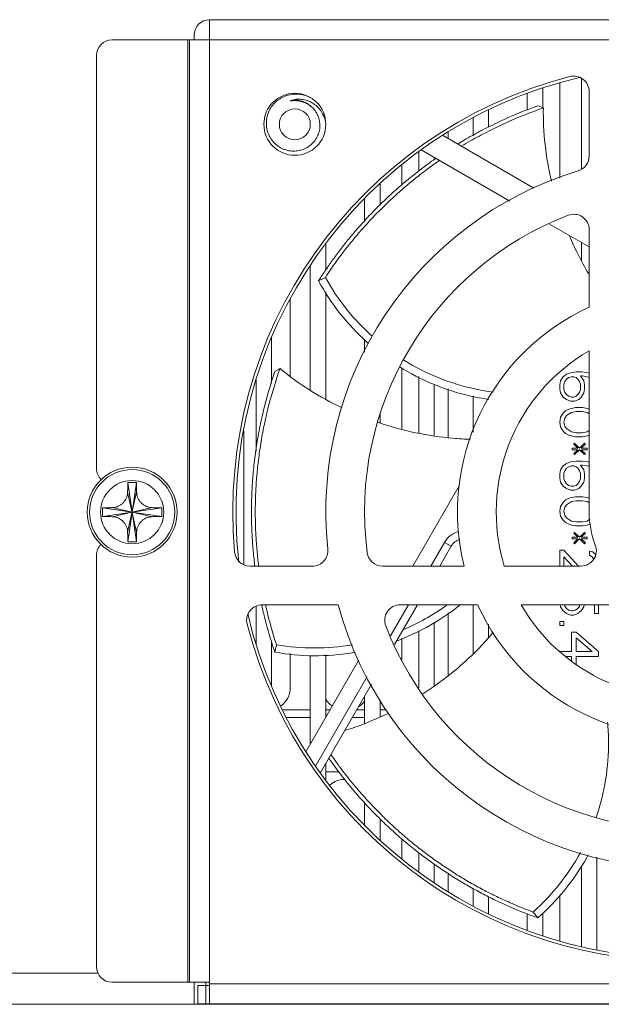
# Model space of a CAD drawing. Header units: millimetres. Extents: x -641 to 119, y -160 to 916.
# Tile 7 of 63: x -166 to -128, y 116 to 180. Entities that reach past the tile are written whole.
import ezdxf

# ---------------------------------------------------------------- set-up
doc = ezdxf.new("R2010")
doc.units = ezdxf.units.MM
doc.header["$LTSCALE"] = 32.67
doc.layers.get('0').update_dxf_attribs({"linetype": 'CONTINUOUS'})
doc.layers.add('02___PRT_ALL_AXES', color=7, linetype='CONTINUOUS')

msp = doc.modelspace()

# ---------------------------------------------------------------- linework, layer by layer
at = {"color": 7, "linetype": 'Continuous', "lineweight": 0}
for p, q in [((-31.762, 179.571), (-153.762, 179.571)), ((-153.762, 117.471), (-153.762, 179.571)), ((-154.762, 178.571), (-154.762, 178.271)), ((-25.462, 178.271), (-160.062, 178.271)), ((-155.162, 117.471), (-155.162, 178.271)), ((-155.062, 178.271), (-155.062, 117.471)), ((-161.062, 150.621), (-161.062, 177.271)), ((-131.162, 169.355), (-131.162, 175.507)), ((-129.762, 169.923), (-129.762, 175.789)), ((-133.262, 173.728), (-133.262, 174.81)), ((-132.262, 173.876), (-132.262, 175.165)), ((-129.262, 170.777), (-129.262, 174.932)), ((-148.262, 174.351), (-148.199, 174.35)), ((-135.762, 172.63), (-135.762, 173.743)), ((-132.574, 174.015), (-132.22, 173.876)), ((-136.762, 172.082), (-136.762, 173.261)), ((-138.362, 172.332), (-138.362, 171.897)), ((-132.831, 168.703), (-138.735, 172.112)), ((-140.262, 169.802), (-140.262, 171.055)), ((-140.114, 171.176), (-134.395, 167.874)), ((-139.262, 170.523), (-139.262, 170.685)), ((-141.362, 168.904), (-141.362, 170.215)), ((-142.762, 167.608), (-142.762, 168.99)), ((-143.762, 166.571), (-143.762, 168.042)), ((-131.821, 166.388), (-129.262, 164.911)), ((-129.762, 164.049), (-129.762, 165.2)), ((-146.262, 163.419), (-146.262, 165.122)), ((-147.262, 155.657), (-147.262, 163.702)), ((-146.727, 162.729), (-146.291, 162.95)), ((-146.262, 155.109), (-146.262, 162.02)), ((-148.562, 161.517), (-148.562, 156.589)), ((-149.762, 156.118), (-149.762, 159.065)), ((-143.762, 158.128), (-143.762, 158.923)), ((-149.548, 156.872), (-149.218, 157.063)), ((-141.362, 153.17), (-141.362, 157.116)), ((-150.762, 151.728), (-150.762, 156.347)), ((-140.262, 152.895), (-140.262, 156.542)), ((-131.109, 156.276), (-131.162, 156.015)), ((-130.949, 156.538), (-131.109, 156.276)), ((-130.735, 156.694), (-130.949, 156.538)), ((-130.842, 156.224), (-130.735, 156.381)), ((-130.468, 156.799), (-130.735, 156.694)), ((-130.735, 156.381), (-130.575, 156.485)), ((-130.575, 156.485), (-130.415, 156.538)), ((-130.094, 156.851), (-130.468, 156.799)), ((-130.415, 156.538), (-130.254, 156.538)), ((-130.254, 156.538), (-130.094, 156.485)), ((-129.72, 156.851), (-130.094, 156.851)), ((-130.094, 156.485), (-129.987, 156.381)), ((-129.987, 156.381), (-129.881, 156.224)), ((-129.614, 156.276), (-129.827, 156.59)), ((-129.827, 156.59), (-129.72, 156.59)), ((-129.347, 156.799), (-129.72, 156.851)), ((-129.72, 156.59), (-129.4, 156.538)), ((-129.56, 156.015), (-129.614, 156.276)), ((-129.4, 156.538), (-129.262, 156.493)), ((-129.262, 156.766), (-129.347, 156.799)), ((-139.262, 152.747), (-139.262, 156.043)), ((-138.362, 155.753), (-138.362, 152.613)), ((-131.162, 156.015), (-131.162, 155.753)), ((-131.162, 155.753), (-131.109, 155.492)), ((-130.895, 156.067), (-130.842, 156.224)), ((-130.895, 155.701), (-130.895, 156.067)), ((-130.842, 155.544), (-130.895, 155.701)), ((-129.881, 156.224), (-129.827, 156.067)), ((-129.827, 155.701), (-129.881, 155.544)), ((-129.827, 156.067), (-129.827, 155.701)), ((-129.614, 155.492), (-129.56, 155.753)), ((-129.56, 155.753), (-129.56, 156.015)), ((-136.762, 152.96), (-136.762, 155.276)), ((-131.109, 155.492), (-130.949, 155.23)), ((-130.949, 155.23), (-130.735, 155.073)), ((-130.735, 155.387), (-130.842, 155.544)), ((-130.575, 155.283), (-130.735, 155.387)), ((-130.735, 155.073), (-130.468, 154.969)), ((-130.415, 155.23), (-130.575, 155.283)), ((-130.254, 155.23), (-130.415, 155.23)), ((-130.094, 155.283), (-130.254, 155.23)), ((-130.201, 154.969), (-129.934, 155.073)), ((-129.987, 155.387), (-130.094, 155.283)), ((-129.881, 155.544), (-129.987, 155.387)), ((-129.934, 155.073), (-129.774, 155.23)), ((-129.774, 155.23), (-129.614, 155.492)), ((-130.575, 154.446), (-130.789, 154.341)), ((-130.415, 154.498), (-130.575, 154.446)), ((-130.468, 154.969), (-130.201, 154.969)), ((-130.148, 154.55), (-130.415, 154.498)), ((-129.667, 154.55), (-130.148, 154.55)), ((-129.4, 154.498), (-129.667, 154.55)), ((-129.262, 154.453), (-129.4, 154.498)), ((-142.762, 153.552), (-142.762, 154.133)), ((-131.109, 153.923), (-131.162, 153.609)), ((-130.949, 154.184), (-131.109, 153.923)), ((-130.789, 154.341), (-130.949, 154.184)), ((-130.895, 153.609), (-130.842, 153.871)), ((-130.842, 153.871), (-130.735, 154.028)), ((-130.735, 154.028), (-130.415, 154.237)), ((-130.415, 154.237), (-130.094, 154.289)), ((-130.094, 154.289), (-129.72, 154.289)), ((-129.72, 154.289), (-129.4, 154.237)), ((-129.4, 154.237), (-129.262, 154.147)), ((-131.162, 153.609), (-131.109, 153.295)), ((-131.109, 153.295), (-130.949, 153.034)), ((-130.842, 153.348), (-130.895, 153.609)), ((-130.735, 153.191), (-130.842, 153.348)), ((-130.415, 152.982), (-130.735, 153.191)), ((-151.562, 144.42), (-151.562, 153.056)), ((-130.949, 153.034), (-130.789, 152.877)), ((-130.789, 152.877), (-130.575, 152.773)), ((-130.575, 152.773), (-130.415, 152.72)), ((-130.094, 152.929), (-130.415, 152.982)), ((-130.415, 152.72), (-130.148, 152.668)), ((-130.148, 152.668), (-129.667, 152.668)), ((-129.72, 152.929), (-130.094, 152.929)), ((-129.4, 152.982), (-129.72, 152.929)), ((-129.667, 152.668), (-129.4, 152.72)), ((-129.262, 153.072), (-129.4, 152.982)), ((-129.4, 152.72), (-129.262, 152.765)), ((-129.987, 151.936), (-130.361, 151.936)), ((-130.361, 151.936), (-130.361, 151.831)), ((-130.361, 151.831), (-129.987, 151.831)), ((-130.201, 152.25), (-130.254, 152.197)), ((-130.254, 152.197), (-129.987, 151.936)), ((-129.987, 151.831), (-130.254, 151.57)), ((-129.881, 151.936), (-130.201, 152.25)), ((-130.201, 151.518), (-129.881, 151.831)), ((-129.56, 152.25), (-129.881, 151.936)), ((-129.881, 151.831), (-129.56, 151.518)), ((-129.774, 151.936), (-129.507, 152.197)), ((-129.4, 151.936), (-129.774, 151.936)), ((-129.507, 151.57), (-129.774, 151.831)), ((-129.774, 151.831), (-129.4, 151.831)), ((-129.507, 152.197), (-129.56, 152.25)), ((-129.4, 151.831), (-129.4, 151.936)), ((-130.254, 151.57), (-130.201, 151.518)), ((-129.56, 151.518), (-129.507, 151.57)), ((-130.949, 150.785), (-131.109, 150.524)), ((-130.735, 150.942), (-130.949, 150.785)), ((-130.842, 150.472), (-130.735, 150.629)), ((-130.468, 151.047), (-130.735, 150.942)), ((-130.735, 150.629), (-130.575, 150.733)), ((-130.575, 150.733), (-130.415, 150.785)), ((-130.094, 151.099), (-130.468, 151.047)), ((-130.415, 150.785), (-130.254, 150.785)), ((-130.254, 150.785), (-130.094, 150.733)), ((-129.72, 151.099), (-130.094, 151.099)), ((-130.094, 150.733), (-129.987, 150.629)), ((-129.987, 150.629), (-129.881, 150.472)), ((-129.614, 150.524), (-129.827, 150.838)), ((-129.827, 150.838), (-129.72, 150.838)), ((-129.347, 151.047), (-129.72, 151.099)), ((-129.72, 150.838), (-129.4, 150.785)), ((-129.4, 150.785), (-129.262, 150.74)), ((-129.262, 151.014), (-129.347, 151.047)), ((-131.109, 150.524), (-131.162, 150.263)), ((-131.162, 150.263), (-131.162, 150.001)), ((-131.162, 150.001), (-131.109, 149.74)), ((-130.895, 150.315), (-130.842, 150.472)), ((-130.895, 149.949), (-130.895, 150.315)), ((-130.842, 149.792), (-130.895, 149.949)), ((-129.881, 150.472), (-129.827, 150.315)), ((-129.827, 149.949), (-129.881, 149.792)), ((-129.827, 150.315), (-129.827, 149.949)), ((-129.56, 150.263), (-129.614, 150.524)), ((-129.614, 149.74), (-129.56, 150.001)), ((-129.56, 150.001), (-129.56, 150.263)), ((-159.042, 145.893), (-158.483, 149.709)), ((-158.483, 145.893), (-159.042, 149.709)), ((-137.649, 149.504), (-140.641, 144.321)), ((-131.109, 149.74), (-130.949, 149.478)), ((-130.949, 149.478), (-130.735, 149.321)), ((-130.735, 149.635), (-130.842, 149.792)), ((-130.575, 149.53), (-130.735, 149.635)), ((-130.735, 149.321), (-130.468, 149.217)), ((-130.415, 149.478), (-130.575, 149.53)), ((-130.254, 149.478), (-130.415, 149.478)), ((-130.094, 149.53), (-130.254, 149.478)), ((-130.201, 149.217), (-129.934, 149.321)), ((-129.987, 149.635), (-130.094, 149.53)), ((-129.881, 149.792), (-129.987, 149.635)), ((-129.934, 149.321), (-129.774, 149.478)), ((-129.774, 149.478), (-129.614, 149.74)), ((-159.053, 146.517), (-158.472, 149.085)), ((-158.472, 146.517), (-159.053, 149.085)), ((-130.575, 148.694), (-130.789, 148.589)), ((-130.415, 148.746), (-130.575, 148.694)), ((-130.468, 149.217), (-130.201, 149.217)), ((-130.148, 148.798), (-130.415, 148.746)), ((-129.667, 148.798), (-130.148, 148.798)), ((-129.4, 148.746), (-129.667, 148.798)), ((-129.262, 148.701), (-129.4, 148.746)), ((-156.854, 147.522), (-160.671, 148.08)), ((-156.854, 148.08), (-160.671, 147.522)), ((-157.479, 147.51), (-160.046, 148.092)), ((-157.479, 148.092), (-160.046, 147.51)), ((-131.109, 148.171), (-131.162, 147.857)), ((-130.949, 148.432), (-131.109, 148.171)), ((-130.789, 148.589), (-130.949, 148.432)), ((-130.895, 147.857), (-130.842, 148.119)), ((-130.842, 148.119), (-130.735, 148.275)), ((-130.735, 148.275), (-130.415, 148.485)), ((-130.415, 148.485), (-130.094, 148.537)), ((-130.094, 148.537), (-129.72, 148.537)), ((-129.72, 148.537), (-129.4, 148.485)), ((-129.4, 148.485), (-129.262, 148.395)), ((-131.162, 147.857), (-131.109, 147.543)), ((-131.109, 147.543), (-130.949, 147.282)), ((-130.842, 147.596), (-130.895, 147.857)), ((-130.735, 147.439), (-130.842, 147.596)), ((-130.415, 147.23), (-130.735, 147.439)), ((-130.949, 147.282), (-130.789, 147.125)), ((-130.789, 147.125), (-130.575, 147.02)), ((-130.575, 147.02), (-130.415, 146.968)), ((-130.094, 147.177), (-130.415, 147.23)), ((-130.415, 146.968), (-130.148, 146.916)), ((-130.148, 146.916), (-129.667, 146.916)), ((-129.72, 147.177), (-130.094, 147.177)), ((-129.4, 147.23), (-129.72, 147.177)), ((-129.667, 146.916), (-129.4, 146.968)), ((-129.219, 147.348), (-129.4, 147.23)), ((-129.4, 146.968), (-129.24, 147.02)), ((-129.987, 146.184), (-130.361, 146.184)), ((-130.361, 146.184), (-130.361, 146.079)), ((-130.201, 146.498), (-130.255, 146.445)), ((-130.255, 146.445), (-129.987, 146.184)), ((-129.881, 146.184), (-130.201, 146.498)), ((-129.56, 146.498), (-129.881, 146.184)), ((-129.774, 146.184), (-129.507, 146.445)), ((-129.4, 146.184), (-129.774, 146.184)), ((-129.507, 146.445), (-129.56, 146.498)), ((-129.4, 146.079), (-129.4, 146.184)), ((-139.486, 144.321), (-138.601, 145.854)), ((-138.909, 144.321), (-138.168, 145.604)), ((-138.601, 145.854), (-138.168, 145.604)), ((-130.361, 146.079), (-129.987, 146.079)), ((-129.987, 146.079), (-130.255, 145.818)), ((-130.255, 145.818), (-130.201, 145.765)), ((-130.201, 145.765), (-129.881, 146.079)), ((-129.881, 146.079), (-129.56, 145.765)), ((-129.507, 145.818), (-129.774, 146.079)), ((-129.774, 146.079), (-129.4, 146.079)), ((-129.56, 145.765), (-129.507, 145.818)), ((-161.062, 118.471), (-161.062, 145.021)), ((-130.895, 145.347), (-131.162, 145.347)), ((-131.162, 145.347), (-131.162, 144.321)), ((-129.96, 144.321), (-130.895, 145.347)), ((-130.895, 144.929), (-130.349, 144.321)), ((-130.895, 144.321), (-130.895, 144.929)), ((-129.026, 145.243), (-129.24, 145.295)), ((-129.24, 145.295), (-129.24, 145.033)), ((-129.24, 145.033), (-129.08, 144.929)), ((-129.08, 144.929), (-128.973, 144.772)), ((-128.838, 145.058), (-129.026, 145.243)), ((-151.15, 144.321), (-147.132, 144.321)), ((-150.762, 139.294), (-150.762, 141.735)), ((-145.466, 141.821), (-150.373, 141.821)), ((-142.089, 139.812), (-140.93, 141.821)), ((-141.83, 139.262), (-140.352, 141.821)), ((-136.762, 138.688), (-136.762, 141.821)), ((-131.136, 141.821), (-131.109, 141.687)), ((-131.109, 141.687), (-130.949, 141.425)), ((-130.842, 141.739), (-130.863, 141.821)), ((-130.735, 141.582), (-130.842, 141.739)), ((-129.881, 141.739), (-129.988, 141.582)), ((-129.86, 141.821), (-129.881, 141.739)), ((-129.774, 141.425), (-129.614, 141.687)), ((-129.614, 141.687), (-129.586, 141.821)), ((-128.919, 141.821), (-128.919, 141.268)), ((-128.652, 141.268), (-128.652, 141.821)), ((-138.362, 141.303), (-138.362, 137.274)), ((-130.949, 141.425), (-130.735, 141.268)), ((-130.575, 141.478), (-130.735, 141.582)), ((-130.735, 141.268), (-130.468, 141.164)), ((-130.415, 141.425), (-130.575, 141.478)), ((-130.468, 141.164), (-130.255, 141.164)), ((-130.308, 141.425), (-130.415, 141.425)), ((-130.148, 141.478), (-130.308, 141.425)), ((-130.255, 141.164), (-129.988, 141.268)), ((-129.988, 141.582), (-130.148, 141.478)), ((-129.988, 141.268), (-129.774, 141.425)), ((-128.919, 141.268), (-128.652, 141.268)), ((-139.262, 136.616), (-139.262, 140.706)), ((-135.762, 139.736), (-135.762, 140.579)), ((-130.895, 140.745), (-131.162, 140.745)), ((-131.162, 140.745), (-131.162, 140.484)), ((-131.162, 140.484), (-130.895, 140.484)), ((-130.895, 140.484), (-130.895, 140.745)), ((-140.262, 136.466), (-140.262, 140.151)), ((-130.094, 140.066), (-130.415, 140.066)), ((-130.415, 140.066), (-130.415, 138.811)), ((-128.652, 138.811), (-130.094, 140.066)), ((-149.762, 136.578), (-149.762, 139.452)), ((-149.548, 138.77), (-149.448, 139.249)), ((-141.362, 138.273), (-141.362, 139.665)), ((-130.094, 139.7), (-129.08, 138.811)), ((-130.094, 138.811), (-130.094, 139.7)), ((-148.562, 138.678), (-148.562, 136.451)), ((-147.262, 132.852), (-147.262, 138.556)), ((-146.262, 134.584), (-146.262, 138.597)), ((-130.415, 138.811), (-131.162, 138.811)), ((-130.79, 138.497), (-130.415, 138.497)), ((-130.415, 138.497), (-130.415, 138.215)), ((-129.08, 138.811), (-130.094, 138.811)), ((-130.094, 138.497), (-128.652, 138.497)), ((-130.094, 137.974), (-130.094, 138.497)), ((-128.652, 138.497), (-128.652, 138.811)), ((-144.153, 138.237), (-147.553, 132.349)), ((-146.935, 131.419), (-143.592, 137.209)), ((-146.617, 130.969), (-143.312, 136.695)), ((-143.762, 134.191), (-143.762, 135.914)), ((-142.762, 134.609), (-142.762, 135.687)), ((-147.262, 135.051), (-149.042, 135.051)), ((-145.993, 135.051), (-146.262, 135.051)), ((-143.762, 135.051), (-144.261, 135.051)), ((-142.368, 135.051), (-142.762, 135.051)), ((-148.821, 134.551), (-147.262, 134.551)), ((-144.549, 134.551), (-143.762, 134.551)), ((-146.262, 130.521), (-146.262, 131.584)), ((-146.262, 131.051), (-145.397, 131.051)), ((-143.762, 127.601), (-143.762, 129.094)), ((-142.762, 126.652), (-142.762, 128.031)), ((-141.362, 125.428), (-141.362, 126.733)), ((-140.262, 124.587), (-140.262, 125.853)), ((-128.762, 119.562), (-128.762, 125.537)), ((-139.262, 123.897), (-139.262, 125.095)), ((-138.362, 124.504), (-138.362, 123.31)), ((-129.762, 119.785), (-129.762, 125.015)), ((-136.762, 122.382), (-136.762, 123.543)), ((-135.762, 121.899), (-135.762, 122.994)), ((-131.162, 120.135), (-131.162, 123.095)), ((-132.576, 121.628), (-132.888, 122.004)), ((-133.262, 120.832), (-133.262, 121.893)), ((-132.262, 120.478), (-132.262, 121.953)), ((-160.957, 118.051), (-167.262, 118.051)), ((-153.862, 117.471), (-160.062, 117.471)), ((-154.762, 117.471), (-154.762, 116.051)), ((-154.512, 117.271), (-153.762, 117.271)), ((-154.512, 117.271), (-154.512, 116.071)), ((-154.012, 116.071), (-154.012, 117.471)), ((-31.762, 117.371), (-153.762, 117.371)), ((-153.762, 116.072), (-153.762, 117.371)), ((13.938, 116.051), (-167.362, 116.051)), ((-31.012, 116.071), (-154.512, 116.071))]:
    msp.add_line(p, q, dxfattribs=at)
at = {"color": 7, "linetype": 'Continuous'}
for p, q in [((-153.764, 116.071), (-153.768, 116.071)), ((-153.762, 116.072), (-153.764, 116.071))]:
    msp.add_line(p, q, dxfattribs=at)
at = {"color": 7, "linetype": 'Continuous', "lineweight": 0}
msp.add_circle((-148.262, 172.821), 1, dxfattribs=at)
for centre, radius, start, end in [((-153.762, 178.571), 1, 90, 180), ((-160.062, 177.271), 1, 90, 180), ((-123.262, 147.821), 29, 104.47751, 185.12252), ((-123.262, 147.821), 28.8, 103.12872, 186.47812), ((-130.262, 174.932), 1, 0, 104.47751), ((-130.262, 170.777), 1, 286.95776, 0), ((-123.262, 147.821), 23, 106.95776, 185.97916), ((-123.262, 147.821), 20.5, 111.03722, 187.36589), ((-130.262, 166.021), 1, 0, 111.03722), ((-160.062, 150.621), 1, 180, 226.16792), ((-123.262, 147.821), 6, 180, 200.92483), ((-137.302, 145.104), 1.5, 104.90246, 149.99973), ((-160.062, 145.021), 1, 135.60179, 180), ((-137.302, 145.104), 1, 107.92966, 149.99973), ((-129.801, 145.321), 1, 270, 20.92483), ((-151.15, 145.321), 1, 185.12252, 270), ((-147.132, 145.321), 1, 270, 5.97916), ((-142.601, 145.321), 1, 187.36589, 270), ((-150.373, 140.821), 1, 90, 194.47751), ((-123.262, 147.821), 23, 195.12167, 275.97916), ((-141.463, 140.821), 1, 90, 201.03722), ((-123.262, 147.821), 28.8, 193.17496, 276.4178), ((-123.262, 147.821), 29, 194.47751, 275.12252), ((-123.262, 147.821), 20.5, 201.03722, 277.36589), ((-149.962, 136.451), 1.4, 305.52234, 0), ((-145.062, 136.451), 1.4, 209.37903, 235.585), ((-144.862, 136.451), 1.4, 302.76846, 323.12186), ((-145.062, 129.151), 1.4, 90, 130.77772), ((-160.062, 118.471), 1, 180, 270), ((-153.862, 117.371), 0.1, 0, 90)]:
    msp.add_arc(centre, radius, start, end, dxfattribs=at)
for points, start_tangent, end_tangent in [([(-148.262, 171.095), (-148.64, 171.121), (-149.006, 171.229), (-149.342, 171.415), (-149.632, 171.672), (-149.861, 171.987), (-150.018, 172.346), (-150.094, 172.732), (-150.086, 173.129), (-149.992, 173.517), (-149.816, 173.878), (-149.566, 174.196), (-149.253, 174.454), (-148.889, 174.641), (-148.492, 174.748), (-148.079, 174.768)], (-0.999164, -0.040873), (0.998327, -0.057816)), ([(-148.079, 174.768), (-147.668, 174.7), (-147.291, 174.552)], (0.998327, -0.057816), (0.888988, -0.45793)), ([(-148.505, 174.362), (-148.508, 174.361), (-148.511, 174.36), (-148.514, 174.358), (-148.517, 174.357), (-148.521, 174.356), (-148.525, 174.354), (-148.529, 174.352), (-148.533, 174.35), (-148.536, 174.348), (-148.539, 174.346), (-148.538, 174.342), (-148.534, 174.341), (-148.53, 174.34), (-148.526, 174.34), (-148.522, 174.34), (-148.518, 174.34), (-148.514, 174.34), (-148.51, 174.34), (-148.505, 174.34), (-148.5, 174.341), (-148.495, 174.341), (-148.489, 174.341), (-148.483, 174.342), (-148.476, 174.342), (-148.468, 174.343), (-148.46, 174.343), (-148.451, 174.344), (-148.442, 174.345), (-148.431, 174.345), (-148.42, 174.346), (-148.407, 174.347), (-148.394, 174.347), (-148.379, 174.348), (-148.364, 174.349), (-148.346, 174.35), (-148.328, 174.35), (-148.308, 174.351), (-148.286, 174.351), (-148.262, 174.351)], (-0.948086, -0.318013), (0.999976, -0.006882)), ([(-146.283, 173.019), (-146.381, 173.322), (-146.571, 173.67), (-146.824, 173.965), (-147.126, 174.195), (-147.462, 174.353), (-147.816, 174.432), (-148.169, 174.434), (-148.505, 174.362)], (-0.229312, 0.973353), (-0.948086, -0.318013)), ([(-148.2, 174.379), (-148.505, 174.362)], (-0.999227, 0.039313), (-0.987826, -0.155561)), ([(-148.158, 174.377), (-148.2, 174.379)], (-0.997768, 0.066773), (-0.999227, 0.039313)), ([(-148.199, 174.349), (-147.94, 174.319), (-147.648, 174.232), (-147.389, 174.1), (-147.169, 173.934)], (0.999138, -0.041522), (0.744269, -0.66788)), ([(-147.215, 173.977), (-147.496, 174.18), (-147.816, 174.316), (-148.158, 174.377)], (-0.740909, 0.671606), (-0.997768, 0.066773)), ([(-147.169, 173.934), (-146.944, 173.683), (-146.776, 173.387), (-146.674, 173.056), (-146.645, 172.712), (-146.691, 172.364), (-146.811, 172.033), (-146.999, 171.735), (-147.247, 171.482), (-147.552, 171.281), (-147.899, 171.149), (-148.262, 171.095)], (0.744269, -0.66788), (-0.999164, -0.040873)), ([(-137.751, 171.547), (-137.33, 171.799), (-136.268, 172.391), (-135.054, 172.996), (-132.574, 174.015)], (0.853339, 0.521356), (0.94223, 0.334967)), ([(-137.507, 171.405), (-136.919, 171.751), (-135.867, 172.321), (-134.668, 172.901), (-132.22, 173.876)], (0.855902, 0.517139), (0.945705, 0.325027)), ([(-132.22, 173.876), (-132.107, 171.516), (-131.698, 169.146)], (-0.018266, -0.999833), (0.227752, -0.973719)), ([(-146.496, 163.087), (-146.016, 163.794), (-145.577, 164.401), (-145.323, 164.737), (-145.029, 165.114), (-144.764, 165.442), (-144.463, 165.804), (-143.796, 166.561), (-143.475, 166.908), (-143.117, 167.28), (-142.779, 167.619), (-142.41, 167.975), (-141.707, 168.622), (-140.976, 169.247), (-140.602, 169.55), (-140.18, 169.881), (-139.775, 170.186), (-139.317, 170.517), (-139.15, 170.634)], (0.549123, 0.835742), (0.820763, 0.571269)), ([(-146.291, 162.95), (-145.575, 163.987), (-145.134, 164.578), (-144.879, 164.906), (-144.584, 165.272), (-144.319, 165.592), (-144.017, 165.943), (-143.35, 166.68), (-143.028, 167.016), (-142.671, 167.377), (-142.334, 167.706), (-141.966, 168.053), (-141.265, 168.68), (-140.538, 169.285), (-140.166, 169.579), (-139.746, 169.899), (-139.344, 170.194), (-138.915, 170.496)], (0.54915, 0.835724), (0.823199, 0.567752)), ([(-130.537, 165.613), (-130, 164.458), (-129.293, 163.168)], (0.393978, -0.91912), (0.512287, -0.858814)), ([(-146.727, 162.729), (-146.496, 163.087)], (0.536252, 0.844058), (0.549123, 0.835742)), ([(-143.514, 158.677), (-143.629, 158.781), (-145.35, 160.626), (-146.727, 162.729)], (-0.74849, 0.663146), (-0.474222, 0.880405)), ([(-146.291, 162.95), (-144.919, 160.893), (-143.269, 159.146)], (0.481361, -0.876522), (0.744211, -0.667944)), ([(-141.226, 157.612), (-139.006, 156.481), (-136.637, 155.747), (-135.454, 155.54)], (0.849106, -0.528222), (0.991327, -0.131421)), ([(-149.309, 156.802), (-149.218, 157.063)], (0.326065, 0.945347), (0.335516, 0.942035)), ([(-149.218, 157.063), (-147.303, 155.679), (-145.198, 154.523)], (0.770316, -0.637662), (0.903215, -0.429188)), ([(-135.731, 155.075), (-136.978, 155.307), (-139.379, 156.08), (-141.49, 157.169)], (-0.990154, 0.139983), (-0.849464, 0.527647)), ([(-150.841, 144.32), (-150.855, 144.43), (-150.909, 144.906), (-150.958, 145.416), (-151.025, 146.369), (-151.058, 147.331), (-151.062, 147.812), (-151.057, 148.349), (-151.043, 148.855), (-151.016, 149.42), (-150.931, 150.517), (-150.78, 151.772), (-150.581, 152.972), (-150.297, 154.298), (-149.548, 156.872)], (-0.125594, 0.992082), (0.325578, 0.945515)), ([(-150.592, 144.32), (-150.594, 144.335), (-150.653, 144.84), (-150.7, 145.309), (-150.742, 145.812), (-150.795, 146.751), (-150.814, 147.697), (-150.812, 148.171), (-150.801, 148.699), (-150.78, 149.197), (-150.747, 149.753), (-150.649, 150.831), (-150.486, 152.064), (-150.276, 153.241), (-149.982, 154.541), (-149.309, 156.802)], (-0.127045, 0.991897), (0.326065, 0.945347)), ([(-142.896, 153.591), (-142.861, 153.579), (-140.47, 152.926), (-138.063, 152.568), (-136.922, 152.505)], (0.947167, -0.320742), (0.999689, -0.024929)), ([(-159.053, 149.085), (-159.05, 149.281), (-159.046, 149.489), (-159.042, 149.709)], (0.014345, 0.999897), (0.022431, 0.999748)), ([(-159.042, 149.709), (-158.949, 149.711), (-158.856, 149.712), (-158.762, 149.712)], (0.99981, 0.019506), (1, 0)), ([(-158.762, 149.712), (-158.669, 149.712), (-158.576, 149.711), (-158.483, 149.709)], (1, 0), (0.99981, -0.019506)), ([(-158.483, 149.709), (-158.482, 149.634), (-158.48, 149.559), (-158.479, 149.484), (-158.477, 149.408), (-158.476, 149.33), (-158.474, 149.251), (-158.473, 149.169), (-158.472, 149.085)], (0.022431, -0.999748), (0.014345, -0.999897)), ([(-160.046, 148.092), (-159.904, 148.105), (-159.776, 148.136), (-159.669, 148.177), (-159.578, 148.223), (-159.494, 148.277), (-159.415, 148.339), (-159.342, 148.407), (-159.276, 148.483), (-159.217, 148.564), (-159.167, 148.648), (-159.128, 148.732), (-159.097, 148.817), (-159.074, 148.905), (-159.059, 148.994), (-159.053, 149.085)], (0.999897, 0.014345), (0.014345, 0.999897)), ([(-158.472, 149.085), (-158.466, 148.998), (-158.453, 148.911), (-158.431, 148.826), (-158.402, 148.743), (-158.365, 148.662), (-158.317, 148.578), (-158.258, 148.493), (-158.19, 148.415), (-158.115, 148.343), (-158.034, 148.279), (-157.947, 148.223), (-157.854, 148.176), (-157.746, 148.135), (-157.621, 148.105), (-157.479, 148.092)], (0.014345, -0.999897), (0.999897, -0.014345)), ([(-160.671, 147.522), (-160.673, 147.708), (-160.673, 147.894), (-160.671, 148.08)], (-0.019506, 0.99981), (0.019506, 0.99981)), ([(-160.671, 148.08), (-160.595, 148.082), (-160.52, 148.084), (-160.445, 148.085), (-160.369, 148.086), (-160.292, 148.088), (-160.213, 148.089), (-160.131, 148.09), (-160.046, 148.092)], (0.999748, 0.022431), (0.999897, 0.014345)), ([(-157.479, 148.092), (-157.283, 148.089), (-157.074, 148.085), (-156.854, 148.08)], (0.999897, -0.014345), (0.999748, -0.022431)), ([(-156.854, 148.08), (-156.852, 147.894), (-156.852, 147.708), (-156.854, 147.522)], (0.019506, -0.99981), (-0.019506, -0.99981)), ([(-160.046, 147.51), (-160.242, 147.514), (-160.451, 147.517), (-160.671, 147.522)], (-0.999897, 0.014345), (-0.999748, 0.022431)), ([(-159.053, 146.517), (-159.059, 146.604), (-159.072, 146.691), (-159.094, 146.776), (-159.123, 146.859), (-159.16, 146.94), (-159.208, 147.024), (-159.267, 147.109), (-159.335, 147.188), (-159.41, 147.259), (-159.491, 147.323), (-159.578, 147.379), (-159.671, 147.426), (-159.779, 147.467), (-159.904, 147.497), (-160.046, 147.51)], (-0.014345, 0.999897), (-0.999897, 0.014345)), ([(-157.479, 147.51), (-157.621, 147.497), (-157.749, 147.466), (-157.856, 147.425), (-157.947, 147.379), (-158.031, 147.325), (-158.11, 147.264), (-158.183, 147.195), (-158.249, 147.119), (-158.308, 147.038), (-158.358, 146.954), (-158.397, 146.871), (-158.428, 146.786), (-158.451, 146.698), (-158.466, 146.608), (-158.472, 146.517)], (-0.999897, -0.014345), (-0.014345, -0.999897)), ([(-156.854, 147.522), (-156.93, 147.52), (-157.004, 147.519), (-157.08, 147.517), (-157.156, 147.516), (-157.233, 147.514), (-157.312, 147.513), (-157.394, 147.512), (-157.479, 147.51)], (-0.999748, -0.022431), (-0.999897, -0.014345)), ([(-159.042, 145.893), (-159.043, 145.968), (-159.045, 146.043), (-159.046, 146.118), (-159.048, 146.194), (-159.049, 146.272), (-159.051, 146.351), (-159.052, 146.433), (-159.053, 146.517)], (-0.022431, 0.999748), (-0.014345, 0.999897)), ([(-158.472, 146.517), (-158.475, 146.321), (-158.479, 146.113), (-158.483, 145.893)], (-0.014345, -0.999897), (-0.022431, -0.999748)), ([(-158.762, 145.89), (-158.856, 145.89), (-158.949, 145.891), (-159.042, 145.893)], (-1, 0), (-0.99981, 0.019506)), ([(-158.483, 145.893), (-158.576, 145.891), (-158.669, 145.89), (-158.762, 145.89)], (-0.99981, -0.019506), (-1, 0)), ([(-149.548, 138.77), (-149.937, 139.991), (-150.138, 140.712), (-150.243, 141.12), (-150.354, 141.585), (-150.405, 141.813)], (-0.325569, 0.945518), (-0.215692, 0.976461)), ([(-149.448, 139.249), (-149.813, 140.456), (-150, 141.169), (-150.097, 141.572), (-150.153, 141.818)], (-0.311011, 0.950406), (-0.217769, 0.976)), ([(-137.603, 141.816), (-137.666, 141.765), (-139.768, 140.37), (-141.666, 139.497)], (-0.779644, -0.626223), (-0.935541, -0.353218)), ([(-141.223, 140.232), (-139.849, 140.912), (-138.483, 141.782)], (0.918394, 0.395666), (0.812096, 0.583524)), ([(-140.003, 136.077), (-137.983, 137.551), (-136.202, 139.21), (-135.45, 140.052)], (0.840962, 0.541095), (0.643384, 0.765543)), ([(-149.448, 139.249), (-146.985, 139.039), (-144.549, 139.247)], (0.985418, -0.170154), (0.985749, 0.168225)), ([(-144.376, 138.756), (-144.529, 138.731), (-147.044, 138.536), (-149.548, 138.77)], (-0.985141, -0.171745), (-0.984002, 0.178156)), ([(-145, 133.726), (-144.395, 133.926), (-142.205, 134.838)], (0.954789, 0.297283), (0.899323, 0.437284)), ([(-128.81, 128.132), (-128.202, 130.546), (-128.014, 133.018), (-128.075, 134.221)], (0.325851, 0.945421), (-0.092699, 0.995694)), ([(-132.888, 122.004), (-134.059, 122.471), (-134.733, 122.77), (-135.109, 122.945), (-135.532, 123.151), (-135.902, 123.339), (-136.312, 123.555), (-137.179, 124.041), (-137.579, 124.28), (-138.01, 124.548), (-138.406, 124.804), (-138.825, 125.085), (-139.592, 125.629), (-140.345, 126.203), (-140.714, 126.501), (-141.119, 126.839), (-141.496, 127.165), (-141.909, 127.538), (-142.692, 128.287), (-143.553, 129.183), (-144.343, 130.082), (-145.176, 131.122), (-145.941, 132.175)], (-0.936958, 0.349442), (-0.567766, 0.82319)), ([(-132.977, 121.774), (-133.772, 122.084), (-134.462, 122.377), (-134.846, 122.55), (-135.278, 122.752), (-135.658, 122.938), (-136.077, 123.151), (-136.964, 123.632), (-137.374, 123.869), (-137.816, 124.135), (-138.221, 124.389), (-138.651, 124.669), (-139.438, 125.211), (-140.21, 125.784), (-140.589, 126.081), (-141.005, 126.42), (-141.392, 126.746), (-141.817, 127.12), (-142.622, 127.871), (-143.509, 128.771), (-144.323, 129.675), (-145.183, 130.723), (-146.078, 131.937)], (-0.936969, 0.349412), (-0.571338, 0.820715)), ([(-132.888, 122.004), (-131.188, 123.799), (-129.822, 125.85)], (0.747452, 0.664316), (0.481962, 0.876192)), ([(-129.321, 125.698), (-129.416, 125.526), (-130.832, 123.439), (-132.576, 121.628)], (-0.477572, -0.878593), (-0.752826, -0.658219)), ([(-132.576, 121.628), (-132.977, 121.774)], (-0.942213, 0.335013), (-0.936969, 0.349412)), ([(-153.862, 117.471), (-153.829, 117.471), (-153.796, 117.471), (-153.762, 117.471)], (1, 0), (1, 0))]:
    msp.add_spline(points, degree=3, dxfattribs=dict(at, start_tangent=start_tangent, end_tangent=end_tangent))
at = {"layer": '02___PRT_ALL_AXES', "color": 7, "linetype": 'Continuous', "lineweight": 0}
for p, q in [((-129.262, 161.021), (-129.262, 166.021)), ((-129.262, 147.821), (-129.262, 158.213)), ((-142.601, 144.321), (-137.334, 144.321)), ((-134.74, 144.321), (-129.801, 144.321)), ((-136.463, 141.821), (-141.463, 141.821)), ((-123.262, 141.821), (-133.655, 141.821))]:
    msp.add_line(p, q, dxfattribs=at)
for centre, radius in [((-148.262, 172.821), 2), ((-158.762, 147.801), 2.9), ((-158.762, 147.801), 2.75), ((-158.762, 147.801), 2.042)]:
    msp.add_circle(centre, radius, dxfattribs=at)
for radius, start, end in [(14.5, 114.44334, 193.96796), (12, 120, 196.95776), (14.5, 204.44334, 283.96796), (12, 210, 286.95776)]:
    msp.add_arc((-123.262, 147.821), radius, start, end, dxfattribs=at)

doc.saveas('drawing.dxf')
